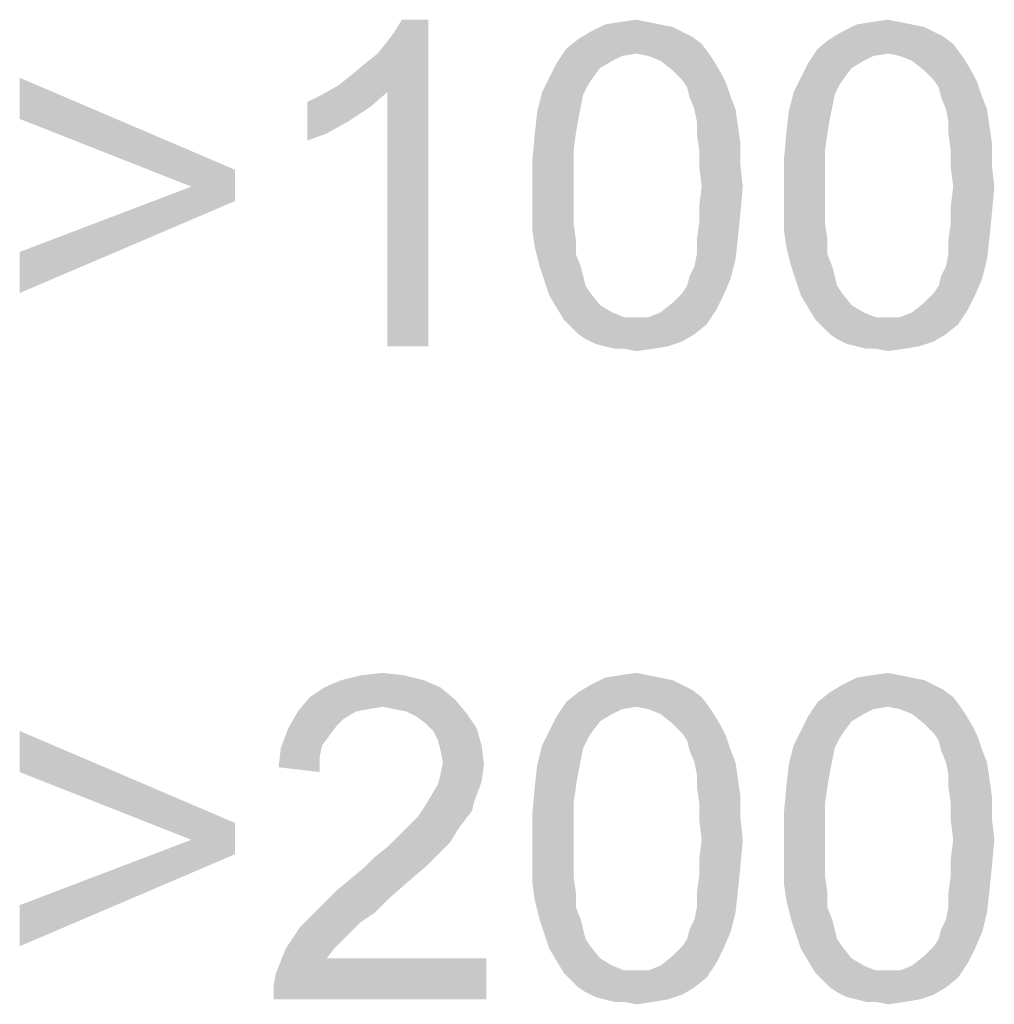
# Model space of a CAD drawing. Extents: x 0 to 1189, y 0 to 841.
# Tile 85 of 125: x 1089 to 1096, y 41 to 48. Entities that reach past the tile are written whole.
import ezdxf

# ---------------------------------------------------------------- set-up
doc = ezdxf.new("R2010")
doc.units = 0
doc.header["$LTSCALE"] = 65.395
doc.header["$MEASUREMENT"] = 0
doc.layers.get('0').update_dxf_attribs({"linetype": 'CONTINUOUS'})

msp = doc.modelspace()

# ---------------------------------------------------------------- linework, layer by layer
at = {"linetype": 'Continuous'}
for points in [[(1091.48176, 47.59), (1091.56694, 47.65815), (1092.11213, 48.05)], [(1091.8225, 47.53889), (1091.48176, 47.59), (1092.11213, 48.05)], [(1091.56694, 47.65815), (1091.66917, 47.74333), (1092.11213, 48.05)], [(1091.66917, 47.74333), (1091.75435, 47.81148), (1092.11213, 48.05)], [(1091.75435, 47.81148), (1091.8225, 47.89667), (1092.11213, 48.05)], [(1091.8225, 47.89667), (1091.87361, 47.96481), (1092.11213, 48.05)], [(1091.8225, 45.75), (1091.8225, 47.53889), (1092.11213, 48.05)], [(1091.8225, 45.75), (1092.11213, 48.05), (1092.11213, 45.75)], [(1092.11213, 48.05), (1091.87361, 47.96481), (1091.92472, 48.05)], [(1093.74769, 48.01593), (1093.83287, 47.99889), (1093.25361, 47.96481)], [(1093.74769, 48.01593), (1093.25361, 47.96481), (1093.35583, 48.01593)], [(1093.25361, 47.96481), (1093.83287, 47.99889), (1093.90102, 47.96481)], [(1093.6625, 48.03296), (1093.35583, 48.01593), (1093.45806, 48.03296)], [(1093.35583, 48.01593), (1093.6625, 48.03296), (1093.74769, 48.01593)], [(1093.45806, 48.03296), (1093.57731, 48.05), (1093.6625, 48.03296)], [(1095.51954, 48.01593), (1095.60472, 47.99889), (1095.02546, 47.96481)], [(1095.51954, 48.01593), (1095.02546, 47.96481), (1095.12769, 48.01593)], [(1095.02546, 47.96481), (1095.60472, 47.99889), (1095.67287, 47.96481)], [(1095.43435, 48.03296), (1095.12769, 48.01593), (1095.22991, 48.03296)], [(1095.12769, 48.01593), (1095.43435, 48.03296), (1095.51954, 48.01593)], [(1095.22991, 48.03296), (1095.34917, 48.05), (1095.43435, 48.03296)], [(1093.90102, 47.96481), (1093.96917, 47.93074), (1093.16843, 47.9137)], [(1093.90102, 47.96481), (1093.16843, 47.9137), (1093.25361, 47.96481)], [(1093.16843, 47.9137), (1093.96917, 47.93074), (1094.03731, 47.87963)], [(1095.67287, 47.96481), (1095.74102, 47.93074), (1094.94028, 47.9137)], [(1095.67287, 47.96481), (1094.94028, 47.9137), (1095.02546, 47.96481)], [(1094.94028, 47.9137), (1095.74102, 47.93074), (1095.80917, 47.87963)], [(1093.57731, 47.81148), (1093.01509, 47.74333), (1093.08324, 47.84556)], [(1094.03731, 47.87963), (1093.08324, 47.84556), (1093.16843, 47.9137)], [(1093.57731, 47.81148), (1093.08324, 47.84556), (1094.03731, 47.87963)], [(1093.57731, 47.81148), (1094.03731, 47.87963), (1094.08843, 47.81148)], [(1095.34917, 47.81148), (1094.78694, 47.74333), (1094.85509, 47.84556)], [(1095.80917, 47.87963), (1094.85509, 47.84556), (1094.94028, 47.9137)], [(1095.34917, 47.81148), (1094.85509, 47.84556), (1095.80917, 47.87963)], [(1095.34917, 47.81148), (1095.80917, 47.87963), (1095.86028, 47.81148)], [(1093.57731, 47.81148), (1093.47509, 47.79444), (1093.01509, 47.74333)], [(1093.47509, 47.79444), (1093.40694, 47.76037), (1093.01509, 47.74333)], [(1094.08843, 47.81148), (1093.6625, 47.79444), (1093.57731, 47.81148)], [(1093.74769, 47.76037), (1093.6625, 47.79444), (1094.08843, 47.81148)], [(1093.74769, 47.76037), (1094.08843, 47.81148), (1094.1225, 47.76037)], [(1095.34917, 47.81148), (1095.24694, 47.79444), (1094.78694, 47.74333)], [(1095.24694, 47.79444), (1095.1788, 47.76037), (1094.78694, 47.74333)], [(1095.86028, 47.81148), (1095.43435, 47.79444), (1095.34917, 47.81148)], [(1095.51954, 47.76037), (1095.43435, 47.79444), (1095.86028, 47.81148)], [(1095.51954, 47.76037), (1095.86028, 47.81148), (1095.89435, 47.76037)], [(1093.32176, 47.70926), (1092.96398, 47.64111), (1093.01509, 47.74333)], [(1092.96398, 47.64111), (1093.32176, 47.70926), (1093.27065, 47.64111)], [(1093.01509, 47.74333), (1093.40694, 47.76037), (1093.32176, 47.70926)], [(1094.1225, 47.76037), (1093.83287, 47.69222), (1093.74769, 47.76037)], [(1093.83287, 47.69222), (1094.1225, 47.76037), (1094.17361, 47.67519)], [(1095.09361, 47.70926), (1094.73583, 47.64111), (1094.78694, 47.74333)], [(1094.73583, 47.64111), (1095.09361, 47.70926), (1095.0425, 47.64111)], [(1094.78694, 47.74333), (1095.1788, 47.76037), (1095.09361, 47.70926)], [(1095.89435, 47.76037), (1095.60472, 47.69222), (1095.51954, 47.76037)], [(1095.60472, 47.69222), (1095.89435, 47.76037), (1095.94546, 47.67519)], [(1089.23287, 47.35148), (1089.23287, 47.64111), (1090.74917, 46.9937)], [(1093.27065, 47.64111), (1093.23657, 47.59), (1092.91287, 47.53889)], [(1093.27065, 47.64111), (1092.91287, 47.53889), (1092.96398, 47.64111)], [(1094.17361, 47.67519), (1093.90102, 47.62407), (1093.83287, 47.69222)], [(1093.90102, 47.62407), (1094.17361, 47.67519), (1094.20769, 47.60704)], [(1095.0425, 47.64111), (1095.00843, 47.59), (1094.68472, 47.53889)], [(1095.0425, 47.64111), (1094.68472, 47.53889), (1094.73583, 47.64111)], [(1095.94546, 47.67519), (1095.67287, 47.62407), (1095.60472, 47.69222)], [(1095.67287, 47.62407), (1095.94546, 47.67519), (1095.97954, 47.60704)], [(1091.8225, 47.53889), (1091.3625, 47.52185), (1091.48176, 47.59)], [(1092.91287, 47.53889), (1093.23657, 47.59), (1093.2025, 47.52185)], [(1094.20769, 47.60704), (1093.93509, 47.57296), (1093.90102, 47.62407)], [(1093.95213, 47.50482), (1093.93509, 47.57296), (1094.20769, 47.60704)], [(1093.95213, 47.50482), (1094.20769, 47.60704), (1094.24176, 47.50482)], [(1094.68472, 47.53889), (1095.00843, 47.59), (1094.97435, 47.52185)], [(1095.97954, 47.60704), (1095.70694, 47.57296), (1095.67287, 47.62407)], [(1095.72398, 47.50482), (1095.70694, 47.57296), (1095.97954, 47.60704)], [(1095.72398, 47.50482), (1095.97954, 47.60704), (1096.01361, 47.50482)], [(1091.26028, 47.47074), (1091.3625, 47.52185), (1091.8225, 47.53889)], [(1091.26028, 47.47074), (1091.8225, 47.53889), (1091.70324, 47.43667)], [(1093.2025, 47.52185), (1092.8788, 47.40259), (1092.91287, 47.53889)], [(1093.2025, 47.52185), (1093.18546, 47.43667), (1092.8788, 47.40259)], [(1094.24176, 47.50482), (1093.9862, 47.41963), (1093.95213, 47.50482)], [(1093.9862, 47.41963), (1094.24176, 47.50482), (1094.27583, 47.41963)], [(1094.97435, 47.52185), (1094.65065, 47.40259), (1094.68472, 47.53889)], [(1094.97435, 47.52185), (1094.95731, 47.43667), (1094.65065, 47.40259)], [(1096.01361, 47.50482), (1095.75806, 47.41963), (1095.72398, 47.50482)], [(1095.75806, 47.41963), (1096.01361, 47.50482), (1096.04769, 47.41963)], [(1091.70324, 47.43667), (1091.26028, 47.19815), (1091.26028, 47.47074)], [(1091.70324, 47.43667), (1091.54991, 47.33444), (1091.26028, 47.19815)], [(1092.8788, 47.40259), (1093.18546, 47.43667), (1093.16843, 47.35148)], [(1094.65065, 47.40259), (1094.95731, 47.43667), (1094.94028, 47.35148)], [(1093.16843, 47.35148), (1092.86176, 47.24926), (1092.8788, 47.40259)], [(1094.27583, 47.41963), (1094.00324, 47.33444), (1093.9862, 47.41963)], [(1094.00324, 47.33444), (1094.27583, 47.41963), (1094.29287, 47.30037)], [(1094.94028, 47.35148), (1094.63361, 47.24926), (1094.65065, 47.40259)], [(1096.04769, 47.41963), (1095.77509, 47.33444), (1095.75806, 47.41963)], [(1095.77509, 47.33444), (1096.04769, 47.41963), (1096.06472, 47.30037)], [(1090.74917, 46.9937), (1090.4425, 46.87444), (1089.23287, 47.35148)], [(1091.54991, 47.33444), (1091.39657, 47.24926), (1091.26028, 47.19815)], [(1092.86176, 47.24926), (1093.16843, 47.35148), (1093.15139, 47.24926)], [(1094.29287, 47.30037), (1094.00324, 47.24926), (1094.00324, 47.33444)], [(1094.00324, 47.24926), (1094.29287, 47.30037), (1094.30991, 47.18111)], [(1094.63361, 47.24926), (1094.94028, 47.35148), (1094.92324, 47.24926)], [(1096.06472, 47.30037), (1095.77509, 47.24926), (1095.77509, 47.33444)], [(1095.77509, 47.24926), (1096.06472, 47.30037), (1096.08176, 47.18111)], [(1093.15139, 47.24926), (1093.13435, 47.13), (1092.84472, 47.06185)], [(1093.15139, 47.24926), (1092.84472, 47.06185), (1092.86176, 47.24926)], [(1094.30991, 47.18111), (1094.02028, 47.13), (1094.00324, 47.24926)], [(1094.92324, 47.24926), (1094.9062, 47.13), (1094.61657, 47.06185)], [(1094.92324, 47.24926), (1094.61657, 47.06185), (1094.63361, 47.24926)], [(1096.08176, 47.18111), (1095.79213, 47.13), (1095.77509, 47.24926)], [(1094.02028, 47.13), (1094.30991, 47.18111), (1094.30991, 47.02778)], [(1095.79213, 47.13), (1096.08176, 47.18111), (1096.08176, 47.02778)], [(1092.84472, 47.06185), (1093.13435, 47.13), (1093.13435, 47.01074)], [(1094.30991, 47.02778), (1094.02028, 47.01074), (1094.02028, 47.13)], [(1094.61657, 47.06185), (1094.9062, 47.13), (1094.9062, 47.01074)], [(1096.08176, 47.02778), (1095.79213, 47.01074), (1095.79213, 47.13)], [(1093.13435, 47.01074), (1092.84472, 46.87444), (1092.84472, 47.06185)], [(1094.03731, 46.87444), (1094.02028, 47.01074), (1094.30991, 47.02778)], [(1094.03731, 46.87444), (1094.30991, 47.02778), (1094.32694, 46.87444)], [(1094.9062, 47.01074), (1094.61657, 46.87444), (1094.61657, 47.06185)], [(1095.80917, 46.87444), (1095.79213, 47.01074), (1096.08176, 47.02778)], [(1095.80917, 46.87444), (1096.08176, 47.02778), (1096.0988, 46.87444)], [(1090.4425, 46.87444), (1090.74917, 46.9937), (1090.74917, 46.77222)], [(1092.84472, 46.87444), (1093.13435, 47.01074), (1093.13435, 46.87444)], [(1094.61657, 46.87444), (1094.9062, 47.01074), (1094.9062, 46.87444)], [(1090.74917, 46.77222), (1089.23287, 46.41444), (1090.4425, 46.87444)], [(1093.13435, 46.87444), (1093.13435, 46.73815), (1092.84472, 46.72111)], [(1093.13435, 46.87444), (1092.84472, 46.72111), (1092.84472, 46.87444)], [(1094.32694, 46.87444), (1094.02028, 46.73815), (1094.03731, 46.87444)], [(1094.02028, 46.73815), (1094.32694, 46.87444), (1094.30991, 46.68704)], [(1094.9062, 46.87444), (1094.9062, 46.73815), (1094.61657, 46.72111)], [(1094.9062, 46.87444), (1094.61657, 46.72111), (1094.61657, 46.87444)], [(1096.0988, 46.87444), (1095.79213, 46.73815), (1095.80917, 46.87444)], [(1095.79213, 46.73815), (1096.0988, 46.87444), (1096.08176, 46.68704)], [(1089.23287, 46.41444), (1090.74917, 46.77222), (1089.23287, 46.12481)], [(1092.84472, 46.72111), (1093.13435, 46.73815), (1093.13435, 46.61889)], [(1094.30991, 46.68704), (1094.02028, 46.61889), (1094.02028, 46.73815)], [(1094.61657, 46.72111), (1094.9062, 46.73815), (1094.9062, 46.61889)], [(1096.08176, 46.68704), (1095.79213, 46.61889), (1095.79213, 46.73815)], [(1093.13435, 46.61889), (1092.84472, 46.56778), (1092.84472, 46.72111)], [(1094.02028, 46.61889), (1094.30991, 46.68704), (1094.29287, 46.51667)], [(1094.9062, 46.61889), (1094.61657, 46.56778), (1094.61657, 46.72111)], [(1095.79213, 46.61889), (1096.08176, 46.68704), (1096.06472, 46.51667)], [(1092.84472, 46.56778), (1093.13435, 46.61889), (1093.15139, 46.49963)], [(1094.29287, 46.51667), (1094.00324, 46.49963), (1094.02028, 46.61889)], [(1094.61657, 46.56778), (1094.9062, 46.61889), (1094.92324, 46.49963)], [(1096.06472, 46.51667), (1095.77509, 46.49963), (1095.79213, 46.61889)], [(1093.15139, 46.49963), (1092.86176, 46.44852), (1092.84472, 46.56778)], [(1094.92324, 46.49963), (1094.63361, 46.44852), (1094.61657, 46.56778)], [(1092.86176, 46.44852), (1093.15139, 46.49963), (1093.15139, 46.39741)], [(1094.00324, 46.39741), (1094.00324, 46.49963), (1094.29287, 46.51667)], [(1094.00324, 46.39741), (1094.29287, 46.51667), (1094.27583, 46.36333)], [(1094.63361, 46.44852), (1094.92324, 46.49963), (1094.92324, 46.39741)], [(1095.77509, 46.39741), (1095.77509, 46.49963), (1096.06472, 46.51667)], [(1095.77509, 46.39741), (1096.06472, 46.51667), (1096.04769, 46.36333)], [(1093.15139, 46.39741), (1092.89583, 46.31222), (1092.86176, 46.44852)], [(1092.89583, 46.31222), (1093.15139, 46.39741), (1093.18546, 46.31222)], [(1094.27583, 46.36333), (1093.9862, 46.31222), (1094.00324, 46.39741)], [(1094.92324, 46.39741), (1094.66769, 46.31222), (1094.63361, 46.44852)], [(1094.66769, 46.31222), (1094.92324, 46.39741), (1094.95731, 46.31222)], [(1096.04769, 46.36333), (1095.75806, 46.31222), (1095.77509, 46.39741)], [(1093.95213, 46.24407), (1093.9862, 46.31222), (1094.27583, 46.36333)], [(1093.95213, 46.24407), (1094.27583, 46.36333), (1094.24176, 46.22704)], [(1095.72398, 46.24407), (1095.75806, 46.31222), (1096.04769, 46.36333)], [(1095.72398, 46.24407), (1096.04769, 46.36333), (1096.01361, 46.22704)], [(1093.18546, 46.31222), (1092.92991, 46.21), (1092.89583, 46.31222)], [(1093.18546, 46.31222), (1093.2025, 46.24407), (1092.92991, 46.21)], [(1094.95731, 46.31222), (1094.70176, 46.21), (1094.66769, 46.31222)], [(1094.95731, 46.31222), (1094.97435, 46.24407), (1094.70176, 46.21)], [(1092.92991, 46.21), (1093.2025, 46.24407), (1093.21954, 46.17593)], [(1093.21954, 46.17593), (1092.96398, 46.10778), (1092.92991, 46.21)], [(1093.90102, 46.12481), (1093.93509, 46.17593), (1094.24176, 46.22704)], [(1093.90102, 46.12481), (1094.24176, 46.22704), (1094.19065, 46.10778)], [(1094.24176, 46.22704), (1093.93509, 46.17593), (1093.95213, 46.24407)], [(1094.70176, 46.21), (1094.97435, 46.24407), (1094.99139, 46.17593)], [(1094.99139, 46.17593), (1094.73583, 46.10778), (1094.70176, 46.21)], [(1095.67287, 46.12481), (1095.70694, 46.17593), (1096.01361, 46.22704)], [(1095.67287, 46.12481), (1096.01361, 46.22704), (1095.9625, 46.10778)], [(1096.01361, 46.22704), (1095.70694, 46.17593), (1095.72398, 46.24407)], [(1093.21954, 46.17593), (1093.25361, 46.12481), (1092.96398, 46.10778)], [(1092.96398, 46.10778), (1093.25361, 46.12481), (1093.32176, 46.03963)], [(1094.19065, 46.10778), (1093.83287, 46.05667), (1093.90102, 46.12481)], [(1094.99139, 46.17593), (1095.02546, 46.12481), (1094.73583, 46.10778)], [(1094.73583, 46.10778), (1095.02546, 46.12481), (1095.09361, 46.03963)], [(1095.9625, 46.10778), (1095.60472, 46.05667), (1095.67287, 46.12481)], [(1093.32176, 46.03963), (1093.01509, 46.02259), (1092.96398, 46.10778)], [(1094.13954, 46.00556), (1093.74769, 45.98852), (1093.83287, 46.05667)], [(1093.83287, 46.05667), (1094.19065, 46.10778), (1094.13954, 46.00556)], [(1095.09361, 46.03963), (1094.78694, 46.02259), (1094.73583, 46.10778)], [(1095.91139, 46.00556), (1095.51954, 45.98852), (1095.60472, 46.05667)], [(1095.60472, 46.05667), (1095.9625, 46.10778), (1095.91139, 46.00556)], [(1093.01509, 46.02259), (1093.32176, 46.03963), (1093.40694, 45.98852)], [(1093.40694, 45.98852), (1093.0662, 45.93741), (1093.01509, 46.02259)], [(1093.40694, 45.98852), (1093.49213, 45.95444), (1093.0662, 45.93741)], [(1093.6625, 45.95444), (1093.74769, 45.98852), (1094.13954, 46.00556)], [(1093.6625, 45.95444), (1094.13954, 46.00556), (1094.07139, 45.90333)], [(1094.78694, 46.02259), (1095.09361, 46.03963), (1095.1788, 45.98852)], [(1095.1788, 45.98852), (1094.83806, 45.93741), (1094.78694, 46.02259)], [(1095.1788, 45.98852), (1095.26398, 45.95444), (1094.83806, 45.93741)], [(1095.43435, 45.95444), (1095.51954, 45.98852), (1095.91139, 46.00556)], [(1095.43435, 45.95444), (1095.91139, 46.00556), (1095.84324, 45.90333)], [(1093.57731, 45.95444), (1093.6625, 45.95444), (1093.0662, 45.93741)], [(1093.49213, 45.95444), (1093.57731, 45.95444), (1093.0662, 45.93741)], [(1094.07139, 45.90333), (1093.0662, 45.93741), (1093.6625, 45.95444)], [(1094.07139, 45.90333), (1093.11731, 45.8863), (1093.0662, 45.93741)], [(1095.34917, 45.95444), (1095.43435, 45.95444), (1094.83806, 45.93741)], [(1095.26398, 45.95444), (1095.34917, 45.95444), (1094.83806, 45.93741)], [(1095.84324, 45.90333), (1094.83806, 45.93741), (1095.43435, 45.95444)], [(1095.84324, 45.90333), (1094.88917, 45.8863), (1094.83806, 45.93741)], [(1093.16843, 45.83518), (1093.11731, 45.8863), (1094.07139, 45.90333)], [(1093.16843, 45.83518), (1094.07139, 45.90333), (1093.9862, 45.83518)], [(1093.9862, 45.83518), (1093.21954, 45.80111), (1093.16843, 45.83518)], [(1093.21954, 45.80111), (1093.9862, 45.83518), (1093.90102, 45.78407)], [(1094.94028, 45.83518), (1094.88917, 45.8863), (1095.84324, 45.90333)], [(1094.94028, 45.83518), (1095.84324, 45.90333), (1095.75806, 45.83518)], [(1095.75806, 45.83518), (1094.99139, 45.80111), (1094.94028, 45.83518)], [(1094.99139, 45.80111), (1095.75806, 45.83518), (1095.67287, 45.78407)], [(1093.90102, 45.78407), (1093.28769, 45.76704), (1093.21954, 45.80111)], [(1093.35583, 45.75), (1093.28769, 45.76704), (1093.90102, 45.78407)], [(1093.35583, 45.75), (1093.90102, 45.78407), (1093.7988, 45.75)], [(1095.67287, 45.78407), (1095.05954, 45.76704), (1094.99139, 45.80111)], [(1095.12769, 45.75), (1095.05954, 45.76704), (1095.67287, 45.78407)], [(1095.12769, 45.75), (1095.67287, 45.78407), (1095.57065, 45.75)], [(1093.7988, 45.75), (1093.42398, 45.73296), (1093.35583, 45.75)], [(1093.49213, 45.73296), (1093.42398, 45.73296), (1093.7988, 45.75)], [(1093.49213, 45.73296), (1093.7988, 45.75), (1093.69657, 45.73296)], [(1093.69657, 45.73296), (1093.57731, 45.71593), (1093.49213, 45.73296)], [(1095.57065, 45.75), (1095.19583, 45.73296), (1095.12769, 45.75)], [(1095.26398, 45.73296), (1095.19583, 45.73296), (1095.57065, 45.75)], [(1095.26398, 45.73296), (1095.57065, 45.75), (1095.46843, 45.73296)], [(1095.46843, 45.73296), (1095.34917, 45.71593), (1095.26398, 45.73296)], [(1091.94176, 43.43296), (1091.4988, 43.39889), (1091.63509, 43.43296)], [(1091.4988, 43.39889), (1091.94176, 43.43296), (1092.07806, 43.39889)], [(1091.63509, 43.43296), (1091.78843, 43.45), (1091.94176, 43.43296)], [(1093.74769, 43.41593), (1093.83287, 43.39889), (1093.25361, 43.36481)], [(1093.74769, 43.41593), (1093.25361, 43.36481), (1093.35583, 43.41593)], [(1093.6625, 43.43296), (1093.35583, 43.41593), (1093.45806, 43.43296)], [(1093.35583, 43.41593), (1093.6625, 43.43296), (1093.74769, 43.41593)], [(1093.45806, 43.43296), (1093.57731, 43.45), (1093.6625, 43.43296)], [(1095.51954, 43.41593), (1095.60472, 43.39889), (1095.02546, 43.36481)], [(1095.51954, 43.41593), (1095.02546, 43.36481), (1095.12769, 43.41593)], [(1095.43435, 43.43296), (1095.12769, 43.41593), (1095.22991, 43.43296)], [(1095.12769, 43.41593), (1095.43435, 43.43296), (1095.51954, 43.41593)], [(1095.22991, 43.43296), (1095.34917, 43.45), (1095.43435, 43.43296)], [(1092.19731, 43.34778), (1091.27731, 43.27963), (1091.37954, 43.34778)], [(1091.27731, 43.27963), (1092.19731, 43.34778), (1092.29954, 43.26259)], [(1092.07806, 43.39889), (1091.37954, 43.34778), (1091.4988, 43.39889)], [(1091.37954, 43.34778), (1092.07806, 43.39889), (1092.19731, 43.34778)], [(1093.90102, 43.36481), (1093.96917, 43.33074), (1093.16843, 43.3137)], [(1093.90102, 43.36481), (1093.16843, 43.3137), (1093.25361, 43.36481)], [(1093.25361, 43.36481), (1093.83287, 43.39889), (1093.90102, 43.36481)], [(1095.67287, 43.36481), (1095.74102, 43.33074), (1094.94028, 43.3137)], [(1095.67287, 43.36481), (1094.94028, 43.3137), (1095.02546, 43.36481)], [(1095.02546, 43.36481), (1095.60472, 43.39889), (1095.67287, 43.36481)], [(1092.29954, 43.26259), (1091.19213, 43.17741), (1091.27731, 43.27963)], [(1094.03731, 43.27963), (1093.08324, 43.24556), (1093.16843, 43.3137)], [(1093.57731, 43.21148), (1093.08324, 43.24556), (1094.03731, 43.27963)], [(1093.16843, 43.3137), (1093.96917, 43.33074), (1094.03731, 43.27963)], [(1093.57731, 43.21148), (1094.03731, 43.27963), (1094.08843, 43.21148)], [(1095.80917, 43.27963), (1094.85509, 43.24556), (1094.94028, 43.3137)], [(1095.34917, 43.21148), (1094.85509, 43.24556), (1095.80917, 43.27963)], [(1094.94028, 43.3137), (1095.74102, 43.33074), (1095.80917, 43.27963)], [(1095.34917, 43.21148), (1095.80917, 43.27963), (1095.86028, 43.21148)], [(1092.29954, 43.26259), (1091.78843, 43.21148), (1091.19213, 43.17741)], [(1091.78843, 43.21148), (1091.6862, 43.19444), (1091.19213, 43.17741)], [(1091.87361, 43.19444), (1091.78843, 43.21148), (1092.29954, 43.26259)], [(1091.9588, 43.17741), (1091.87361, 43.19444), (1092.29954, 43.26259)], [(1091.9588, 43.17741), (1092.29954, 43.26259), (1092.38472, 43.16037)], [(1093.57731, 43.21148), (1093.01509, 43.14333), (1093.08324, 43.24556)], [(1093.57731, 43.21148), (1093.47509, 43.19444), (1093.01509, 43.14333)], [(1094.08843, 43.21148), (1093.6625, 43.19444), (1093.57731, 43.21148)], [(1093.74769, 43.16037), (1093.6625, 43.19444), (1094.08843, 43.21148)], [(1093.74769, 43.16037), (1094.08843, 43.21148), (1094.1225, 43.16037)], [(1095.34917, 43.21148), (1094.78694, 43.14333), (1094.85509, 43.24556)], [(1095.34917, 43.21148), (1095.24694, 43.19444), (1094.78694, 43.14333)], [(1095.86028, 43.21148), (1095.43435, 43.19444), (1095.34917, 43.21148)], [(1095.51954, 43.16037), (1095.43435, 43.19444), (1095.86028, 43.21148)], [(1095.51954, 43.16037), (1095.86028, 43.21148), (1095.89435, 43.16037)], [(1091.60102, 43.17741), (1091.51583, 43.1263), (1091.12398, 43.05815)], [(1091.60102, 43.17741), (1091.12398, 43.05815), (1091.19213, 43.17741)], [(1091.19213, 43.17741), (1091.6862, 43.19444), (1091.60102, 43.17741)], [(1092.38472, 43.16037), (1092.02694, 43.14333), (1091.9588, 43.17741)], [(1092.09509, 43.09222), (1092.02694, 43.14333), (1092.38472, 43.16037)], [(1092.09509, 43.09222), (1092.38472, 43.16037), (1092.45287, 43.05815)], [(1093.32176, 43.10926), (1092.96398, 43.04111), (1093.01509, 43.14333)], [(1093.47509, 43.19444), (1093.40694, 43.16037), (1093.01509, 43.14333)], [(1093.01509, 43.14333), (1093.40694, 43.16037), (1093.32176, 43.10926)], [(1094.1225, 43.16037), (1093.83287, 43.09222), (1093.74769, 43.16037)], [(1093.83287, 43.09222), (1094.1225, 43.16037), (1094.17361, 43.07519)], [(1095.09361, 43.10926), (1094.73583, 43.04111), (1094.78694, 43.14333)], [(1095.24694, 43.19444), (1095.1788, 43.16037), (1094.78694, 43.14333)], [(1094.78694, 43.14333), (1095.1788, 43.16037), (1095.09361, 43.10926)], [(1095.89435, 43.16037), (1095.60472, 43.09222), (1095.51954, 43.16037)], [(1095.60472, 43.09222), (1095.89435, 43.16037), (1095.94546, 43.07519)], [(1091.51583, 43.1263), (1091.46472, 43.07519), (1091.12398, 43.05815)], [(1091.12398, 43.05815), (1091.46472, 43.07519), (1091.41361, 43.00704)], [(1092.45287, 43.05815), (1092.1462, 43.04111), (1092.09509, 43.09222)], [(1092.96398, 43.04111), (1093.32176, 43.10926), (1093.27065, 43.04111)], [(1094.17361, 43.07519), (1093.90102, 43.02407), (1093.83287, 43.09222)], [(1093.90102, 43.02407), (1094.17361, 43.07519), (1094.20769, 43.00704)], [(1094.73583, 43.04111), (1095.09361, 43.10926), (1095.0425, 43.04111)], [(1095.94546, 43.07519), (1095.67287, 43.02407), (1095.60472, 43.09222)], [(1095.67287, 43.02407), (1095.94546, 43.07519), (1095.97954, 43.00704)], [(1089.23287, 42.75148), (1089.23287, 43.04111), (1090.74917, 42.3937)], [(1091.41361, 43.00704), (1091.07287, 42.92185), (1091.12398, 43.05815)], [(1091.41361, 43.00704), (1091.3625, 42.93889), (1091.07287, 42.92185)], [(1092.18028, 42.97296), (1092.1462, 43.04111), (1092.45287, 43.05815)], [(1092.18028, 42.97296), (1092.45287, 43.05815), (1092.48694, 42.93889)], [(1093.27065, 43.04111), (1093.23657, 42.99), (1092.91287, 42.93889)], [(1093.27065, 43.04111), (1092.91287, 42.93889), (1092.96398, 43.04111)], [(1094.20769, 43.00704), (1093.93509, 42.97296), (1093.90102, 43.02407)], [(1093.95213, 42.90482), (1093.93509, 42.97296), (1094.20769, 43.00704)], [(1093.95213, 42.90482), (1094.20769, 43.00704), (1094.24176, 42.90482)], [(1095.0425, 43.04111), (1095.00843, 42.99), (1094.68472, 42.93889)], [(1095.0425, 43.04111), (1094.68472, 42.93889), (1094.73583, 43.04111)], [(1095.97954, 43.00704), (1095.70694, 42.97296), (1095.67287, 43.02407)], [(1095.72398, 42.90482), (1095.70694, 42.97296), (1095.97954, 43.00704)], [(1095.72398, 42.90482), (1095.97954, 43.00704), (1096.01361, 42.90482)], [(1091.07287, 42.92185), (1091.3625, 42.93889), (1091.34546, 42.8537)], [(1092.48694, 42.93889), (1092.19731, 42.90481), (1092.18028, 42.97296)], [(1092.21435, 42.81963), (1092.19731, 42.90481), (1092.48694, 42.93889)], [(1092.21435, 42.81963), (1092.48694, 42.93889), (1092.50398, 42.80259)], [(1093.2025, 42.92185), (1092.8788, 42.80259), (1092.91287, 42.93889)], [(1092.91287, 42.93889), (1093.23657, 42.99), (1093.2025, 42.92185)], [(1094.97435, 42.92185), (1094.65065, 42.80259), (1094.68472, 42.93889)], [(1094.68472, 42.93889), (1095.00843, 42.99), (1094.97435, 42.92185)], [(1091.34546, 42.8537), (1091.05583, 42.78556), (1091.07287, 42.92185)], [(1091.05583, 42.78556), (1091.34546, 42.8537), (1091.34546, 42.75148)], [(1093.2025, 42.92185), (1093.18546, 42.83667), (1092.8788, 42.80259)], [(1094.24176, 42.90482), (1093.9862, 42.81963), (1093.95213, 42.90482)], [(1093.9862, 42.81963), (1094.24176, 42.90482), (1094.27583, 42.81963)], [(1094.97435, 42.92185), (1094.95731, 42.83667), (1094.65065, 42.80259)], [(1096.01361, 42.90482), (1095.75806, 42.81963), (1095.72398, 42.90482)], [(1095.75806, 42.81963), (1096.01361, 42.90482), (1096.04769, 42.81963)], [(1092.50398, 42.80259), (1092.19731, 42.73444), (1092.21435, 42.81963)], [(1092.19731, 42.73444), (1092.50398, 42.80259), (1092.48694, 42.68333)], [(1093.16843, 42.75148), (1092.86176, 42.64926), (1092.8788, 42.80259)], [(1092.8788, 42.80259), (1093.18546, 42.83667), (1093.16843, 42.75148)], [(1094.27583, 42.81963), (1094.00324, 42.73444), (1093.9862, 42.81963)], [(1094.00324, 42.73444), (1094.27583, 42.81963), (1094.29287, 42.70037)], [(1094.94028, 42.75148), (1094.63361, 42.64926), (1094.65065, 42.80259)], [(1094.65065, 42.80259), (1094.95731, 42.83667), (1094.94028, 42.75148)], [(1096.04769, 42.81963), (1095.77509, 42.73444), (1095.75806, 42.81963)], [(1095.77509, 42.73444), (1096.04769, 42.81963), (1096.06472, 42.70037)], [(1090.74917, 42.3937), (1090.4425, 42.27444), (1089.23287, 42.75148)], [(1092.48694, 42.68333), (1092.18028, 42.6663), (1092.19731, 42.73444)], [(1092.86176, 42.64926), (1093.16843, 42.75148), (1093.15139, 42.64926)], [(1094.29287, 42.70037), (1094.00324, 42.64926), (1094.00324, 42.73444)], [(1094.63361, 42.64926), (1094.94028, 42.75148), (1094.92324, 42.64926)], [(1096.06472, 42.70037), (1095.77509, 42.64926), (1095.77509, 42.73444)], [(1092.12917, 42.58111), (1092.18028, 42.6663), (1092.48694, 42.68333)], [(1092.12917, 42.58111), (1092.48694, 42.68333), (1092.43583, 42.54704)], [(1093.15139, 42.64926), (1093.13435, 42.53), (1092.84472, 42.46185)], [(1093.15139, 42.64926), (1092.84472, 42.46185), (1092.86176, 42.64926)], [(1094.00324, 42.64926), (1094.29287, 42.70037), (1094.30991, 42.58111)], [(1094.30991, 42.58111), (1094.02028, 42.53), (1094.00324, 42.64926)], [(1094.92324, 42.64926), (1094.9062, 42.53), (1094.61657, 42.46185)], [(1094.92324, 42.64926), (1094.61657, 42.46185), (1094.63361, 42.64926)], [(1095.77509, 42.64926), (1096.06472, 42.70037), (1096.08176, 42.58111)], [(1096.08176, 42.58111), (1095.79213, 42.53), (1095.77509, 42.64926)], [(1092.43583, 42.54704), (1092.07806, 42.49593), (1092.12917, 42.58111)], [(1094.02028, 42.53), (1094.30991, 42.58111), (1094.30991, 42.42778)], [(1095.79213, 42.53), (1096.08176, 42.58111), (1096.08176, 42.42778)], [(1092.07806, 42.49593), (1092.43583, 42.54704), (1092.4188, 42.47889)], [(1092.84472, 42.46185), (1093.13435, 42.53), (1093.13435, 42.41074)], [(1094.30991, 42.42778), (1094.02028, 42.41074), (1094.02028, 42.53)], [(1094.61657, 42.46185), (1094.9062, 42.53), (1094.9062, 42.41074)], [(1096.08176, 42.42778), (1095.79213, 42.41074), (1095.79213, 42.53)], [(1092.36769, 42.41074), (1091.99287, 42.3937), (1092.04398, 42.44481)], [(1092.4188, 42.47889), (1092.04398, 42.44481), (1092.07806, 42.49593)], [(1092.04398, 42.44481), (1092.4188, 42.47889), (1092.36769, 42.41074)], [(1093.13435, 42.41074), (1092.84472, 42.27444), (1092.84472, 42.46185)], [(1094.9062, 42.41074), (1094.61657, 42.27444), (1094.61657, 42.46185)], [(1090.4425, 42.27444), (1090.74917, 42.3937), (1090.74917, 42.17222)], [(1091.94176, 42.34259), (1091.99287, 42.3937), (1092.36769, 42.41074)], [(1091.94176, 42.34259), (1092.36769, 42.41074), (1092.31657, 42.34259)], [(1092.84472, 42.27444), (1093.13435, 42.41074), (1093.13435, 42.27444)], [(1094.03731, 42.27444), (1094.02028, 42.41074), (1094.30991, 42.42778)], [(1094.03731, 42.27444), (1094.30991, 42.42778), (1094.32694, 42.27444)], [(1094.61657, 42.27444), (1094.9062, 42.41074), (1094.9062, 42.27444)], [(1095.80917, 42.27444), (1095.79213, 42.41074), (1096.08176, 42.42778)], [(1095.80917, 42.27444), (1096.08176, 42.42778), (1096.0988, 42.27444)], [(1092.31657, 42.34259), (1091.89065, 42.29148), (1091.94176, 42.34259)], [(1091.89065, 42.29148), (1092.31657, 42.34259), (1092.26546, 42.25741)], [(1090.74917, 42.17222), (1089.23287, 41.81444), (1090.4425, 42.27444)], [(1092.26546, 42.25741), (1091.8225, 42.22333), (1091.89065, 42.29148)], [(1091.8225, 42.22333), (1092.26546, 42.25741), (1092.19731, 42.18926)], [(1093.13435, 42.27444), (1093.13435, 42.13815), (1092.84472, 42.12111)], [(1093.13435, 42.27444), (1092.84472, 42.12111), (1092.84472, 42.27444)], [(1094.32694, 42.27444), (1094.02028, 42.13815), (1094.03731, 42.27444)], [(1094.02028, 42.13815), (1094.32694, 42.27444), (1094.30991, 42.08704)], [(1094.9062, 42.27444), (1094.9062, 42.13815), (1094.61657, 42.12111)], [(1094.9062, 42.27444), (1094.61657, 42.12111), (1094.61657, 42.27444)], [(1096.0988, 42.27444), (1095.79213, 42.13815), (1095.80917, 42.27444)], [(1095.79213, 42.13815), (1096.0988, 42.27444), (1096.08176, 42.08704)], [(1089.23287, 41.81444), (1090.74917, 42.17222), (1089.23287, 41.52481)], [(1091.66917, 42.08704), (1091.73731, 42.15519), (1092.19731, 42.18926)], [(1091.66917, 42.08704), (1092.19731, 42.18926), (1092.09509, 42.08704)], [(1092.19731, 42.18926), (1091.73731, 42.15519), (1091.8225, 42.22333)], [(1092.84472, 42.12111), (1093.13435, 42.13815), (1093.13435, 42.01889)], [(1093.13435, 42.01889), (1092.84472, 41.96778), (1092.84472, 42.12111)], [(1094.30991, 42.08704), (1094.02028, 42.01889), (1094.02028, 42.13815)], [(1094.61657, 42.12111), (1094.9062, 42.13815), (1094.9062, 42.01889)], [(1094.9062, 42.01889), (1094.61657, 41.96778), (1094.61657, 42.12111)], [(1096.08176, 42.08704), (1095.79213, 42.01889), (1095.79213, 42.13815)], [(1092.09509, 42.08704), (1091.56694, 42.00185), (1091.66917, 42.08704)], [(1091.56694, 42.00185), (1092.09509, 42.08704), (1091.97583, 41.98481)], [(1094.02028, 42.01889), (1094.30991, 42.08704), (1094.29287, 41.91667)], [(1095.79213, 42.01889), (1096.08176, 42.08704), (1096.06472, 41.91667)], [(1091.97583, 41.98481), (1091.46472, 41.91667), (1091.56694, 42.00185)], [(1091.46472, 41.91667), (1091.97583, 41.98481), (1091.83954, 41.86556)], [(1092.84472, 41.96778), (1093.13435, 42.01889), (1093.15139, 41.89963)], [(1093.15139, 41.89963), (1092.86176, 41.84852), (1092.84472, 41.96778)], [(1094.29287, 41.91667), (1094.00324, 41.89963), (1094.02028, 42.01889)], [(1094.61657, 41.96778), (1094.9062, 42.01889), (1094.92324, 41.89963)], [(1094.92324, 41.89963), (1094.63361, 41.84852), (1094.61657, 41.96778)], [(1096.06472, 41.91667), (1095.77509, 41.89963), (1095.79213, 42.01889)], [(1091.83954, 41.86556), (1091.3625, 41.81444), (1091.46472, 41.91667)], [(1092.86176, 41.84852), (1093.15139, 41.89963), (1093.15139, 41.79741)], [(1094.00324, 41.79741), (1094.00324, 41.89963), (1094.29287, 41.91667)], [(1094.00324, 41.79741), (1094.29287, 41.91667), (1094.27583, 41.76333)], [(1094.63361, 41.84852), (1094.92324, 41.89963), (1094.92324, 41.79741)], [(1095.77509, 41.79741), (1095.77509, 41.89963), (1096.06472, 41.91667)], [(1095.77509, 41.79741), (1096.06472, 41.91667), (1096.04769, 41.76333)], [(1091.73731, 41.76333), (1091.27731, 41.72926), (1091.3625, 41.81444)], [(1091.3625, 41.81444), (1091.83954, 41.86556), (1091.73731, 41.76333)], [(1093.15139, 41.79741), (1092.89583, 41.71222), (1092.86176, 41.84852)], [(1094.92324, 41.79741), (1094.66769, 41.71222), (1094.63361, 41.84852)], [(1091.27731, 41.72926), (1091.73731, 41.76333), (1091.63509, 41.69519)], [(1092.89583, 41.71222), (1093.15139, 41.79741), (1093.18546, 41.71222)], [(1093.95213, 41.64407), (1093.9862, 41.71222), (1094.27583, 41.76333)], [(1093.95213, 41.64407), (1094.27583, 41.76333), (1094.24176, 41.62704)], [(1094.27583, 41.76333), (1093.9862, 41.71222), (1094.00324, 41.79741)], [(1094.66769, 41.71222), (1094.92324, 41.79741), (1094.95731, 41.71222)], [(1095.72398, 41.64407), (1095.75806, 41.71222), (1096.04769, 41.76333)], [(1095.72398, 41.64407), (1096.04769, 41.76333), (1096.01361, 41.62704)], [(1096.04769, 41.76333), (1095.75806, 41.71222), (1095.77509, 41.79741)], [(1091.63509, 41.69519), (1091.20917, 41.66111), (1091.27731, 41.72926)], [(1091.20917, 41.66111), (1091.63509, 41.69519), (1091.56694, 41.62704)], [(1093.18546, 41.71222), (1092.92991, 41.61), (1092.89583, 41.71222)], [(1093.18546, 41.71222), (1093.2025, 41.64407), (1092.92991, 41.61)], [(1094.95731, 41.71222), (1094.70176, 41.61), (1094.66769, 41.71222)], [(1094.95731, 41.71222), (1094.97435, 41.64407), (1094.70176, 41.61)], [(1091.56694, 41.62704), (1091.10694, 41.50778), (1091.20917, 41.66111)], [(1091.56694, 41.62704), (1091.51583, 41.57593), (1091.10694, 41.50778)], [(1092.92991, 41.61), (1093.2025, 41.64407), (1093.21954, 41.57593)], [(1093.21954, 41.57593), (1092.96398, 41.50778), (1092.92991, 41.61)], [(1093.90102, 41.52481), (1093.93509, 41.57593), (1094.24176, 41.62704)], [(1093.90102, 41.52481), (1094.24176, 41.62704), (1094.19065, 41.50778)], [(1094.24176, 41.62704), (1093.93509, 41.57593), (1093.95213, 41.64407)], [(1094.70176, 41.61), (1094.97435, 41.64407), (1094.99139, 41.57593)], [(1094.99139, 41.57593), (1094.73583, 41.50778), (1094.70176, 41.61)], [(1095.67287, 41.52481), (1095.70694, 41.57593), (1096.01361, 41.62704)], [(1095.67287, 41.52481), (1096.01361, 41.62704), (1095.9625, 41.50778)], [(1096.01361, 41.62704), (1095.70694, 41.57593), (1095.72398, 41.64407)], [(1091.10694, 41.50778), (1091.51583, 41.57593), (1091.44769, 41.50778)], [(1093.21954, 41.57593), (1093.25361, 41.52481), (1092.96398, 41.50778)], [(1094.99139, 41.57593), (1095.02546, 41.52481), (1094.73583, 41.50778)], [(1091.44769, 41.50778), (1091.39657, 41.43963), (1091.0388, 41.33741)], [(1091.44769, 41.50778), (1091.0388, 41.33741), (1091.10694, 41.50778)], [(1092.96398, 41.50778), (1093.25361, 41.52481), (1093.32176, 41.43963)], [(1093.32176, 41.43963), (1093.01509, 41.42259), (1092.96398, 41.50778)], [(1094.19065, 41.50778), (1093.83287, 41.45667), (1093.90102, 41.52481)], [(1093.83287, 41.45667), (1094.19065, 41.50778), (1094.13954, 41.40556)], [(1094.73583, 41.50778), (1095.02546, 41.52481), (1095.09361, 41.43963)], [(1095.09361, 41.43963), (1094.78694, 41.42259), (1094.73583, 41.50778)], [(1095.9625, 41.50778), (1095.60472, 41.45667), (1095.67287, 41.52481)], [(1095.60472, 41.45667), (1095.9625, 41.50778), (1095.91139, 41.40556)], [(1091.02176, 41.25222), (1091.0388, 41.33741), (1092.52102, 41.43963)], [(1091.02176, 41.15), (1091.02176, 41.25222), (1092.52102, 41.43963)], [(1091.02176, 41.15), (1092.52102, 41.43963), (1092.52102, 41.15)], [(1091.39657, 41.43963), (1092.52102, 41.43963), (1091.0388, 41.33741)], [(1093.01509, 41.42259), (1093.32176, 41.43963), (1093.40694, 41.38852)], [(1093.40694, 41.38852), (1093.0662, 41.33741), (1093.01509, 41.42259)], [(1093.6625, 41.35444), (1093.74769, 41.38852), (1094.13954, 41.40556)], [(1093.6625, 41.35444), (1094.13954, 41.40556), (1094.07139, 41.30333)], [(1094.13954, 41.40556), (1093.74769, 41.38852), (1093.83287, 41.45667)], [(1094.78694, 41.42259), (1095.09361, 41.43963), (1095.1788, 41.38852)], [(1095.1788, 41.38852), (1094.83806, 41.33741), (1094.78694, 41.42259)], [(1095.43435, 41.35444), (1095.51954, 41.38852), (1095.91139, 41.40556)], [(1095.43435, 41.35444), (1095.91139, 41.40556), (1095.84324, 41.30333)], [(1095.91139, 41.40556), (1095.51954, 41.38852), (1095.60472, 41.45667)], [(1093.40694, 41.38852), (1093.49213, 41.35444), (1093.0662, 41.33741)], [(1093.57731, 41.35444), (1093.6625, 41.35444), (1093.0662, 41.33741)], [(1093.49213, 41.35444), (1093.57731, 41.35444), (1093.0662, 41.33741)], [(1094.07139, 41.30333), (1093.0662, 41.33741), (1093.6625, 41.35444)], [(1094.07139, 41.30333), (1093.11731, 41.2863), (1093.0662, 41.33741)], [(1095.1788, 41.38852), (1095.26398, 41.35444), (1094.83806, 41.33741)], [(1095.34917, 41.35444), (1095.43435, 41.35444), (1094.83806, 41.33741)], [(1095.26398, 41.35444), (1095.34917, 41.35444), (1094.83806, 41.33741)], [(1095.84324, 41.30333), (1094.83806, 41.33741), (1095.43435, 41.35444)], [(1095.84324, 41.30333), (1094.88917, 41.2863), (1094.83806, 41.33741)], [(1093.16843, 41.23518), (1093.11731, 41.2863), (1094.07139, 41.30333)], [(1093.16843, 41.23518), (1094.07139, 41.30333), (1093.9862, 41.23518)], [(1094.94028, 41.23518), (1094.88917, 41.2863), (1095.84324, 41.30333)], [(1094.94028, 41.23518), (1095.84324, 41.30333), (1095.75806, 41.23518)], [(1093.9862, 41.23518), (1093.21954, 41.20111), (1093.16843, 41.23518)], [(1093.21954, 41.20111), (1093.9862, 41.23518), (1093.90102, 41.18407)], [(1093.90102, 41.18407), (1093.28769, 41.16704), (1093.21954, 41.20111)], [(1095.75806, 41.23518), (1094.99139, 41.20111), (1094.94028, 41.23518)], [(1094.99139, 41.20111), (1095.75806, 41.23518), (1095.67287, 41.18407)], [(1095.67287, 41.18407), (1095.05954, 41.16704), (1094.99139, 41.20111)], [(1093.35583, 41.15), (1093.28769, 41.16704), (1093.90102, 41.18407)], [(1093.35583, 41.15), (1093.90102, 41.18407), (1093.7988, 41.15)], [(1093.7988, 41.15), (1093.42398, 41.13296), (1093.35583, 41.15)], [(1093.49213, 41.13296), (1093.42398, 41.13296), (1093.7988, 41.15)], [(1093.49213, 41.13296), (1093.7988, 41.15), (1093.69657, 41.13296)], [(1093.69657, 41.13296), (1093.57731, 41.11593), (1093.49213, 41.13296)], [(1095.12769, 41.15), (1095.05954, 41.16704), (1095.67287, 41.18407)], [(1095.12769, 41.15), (1095.67287, 41.18407), (1095.57065, 41.15)], [(1095.57065, 41.15), (1095.19583, 41.13296), (1095.12769, 41.15)], [(1095.26398, 41.13296), (1095.19583, 41.13296), (1095.57065, 41.15)], [(1095.26398, 41.13296), (1095.57065, 41.15), (1095.46843, 41.13296)], [(1095.46843, 41.13296), (1095.34917, 41.11593), (1095.26398, 41.13296)]]:
    msp.add_solid(points, dxfattribs=at)

doc.saveas('drawing.dxf')
